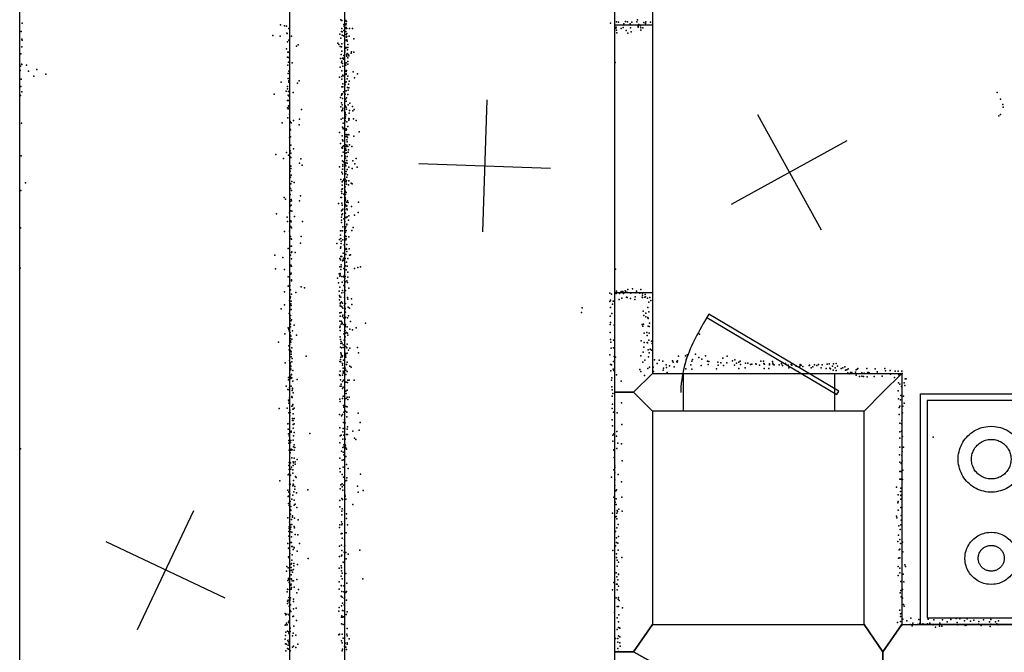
# Model space of a CAD drawing. Header units: millimetres. Extents: x 3313 to 29838, y -22117 to 770.
# Tile 16 of 28: x 9957 to 12941, y -12549 to -10630. Entities that reach past the tile are written whole.
import ezdxf

# ---------------------------------------------------------------- set-up
doc = ezdxf.new("R2010")
doc.units = ezdxf.units.MM
for name, color, linetype in [('DOORS', 7, 'Continuous'), ('OBJECTS', 8, 'Continuous'), ('P', 9, 'Continuous'), ('PANOS', 10, 'Continuous'), ('ROOMS', 1, 'Continuous'), ('WALLS', 3, 'Continuous')]:
    doc.layers.add(name, color=color, linetype=linetype)

# ---------------------------------------------------------------- blocks, each defined once
blk = doc.blocks.new('Stove_55')
for points in [[(-380, 350), (379.9, 350)], [(-380, -350), (-380, 350)], [(359.9, 330), (-360, 330)], [(-360, 330), (-360, -330)], [(359.9, -330), (359.9, 330)], [(379.9, 350), (379.9, -350)], [(-264.6, 149.1), (-264.1, 158.9), (-263.3, 165.3), (-262, 171.6), (-260.4, 177.7), (-258.4, 183.7), (-256, 189.4), (-253.3, 195.1), (-250.3, 200.5), (-246.9, 205.7), (-243.3, 210.6), (-239.3, 215.3), (-235.1, 219.8), (-230.6, 224), (-225.9, 228), (-220.9, 231.6), (-215.7, 234.9), (-210.3, 237.9), (-204.7, 240.6), (-198.9, 243), (-192.9, 244.9), (-186.8, 246.5), (-180.5, 247.8), (-174.1, 248.6), (-164.3, 249.1)], [(-164.3, 249.1), (-154.4, 248.6), (-148, 247.8), (-141.7, 246.5), (-135.6, 244.9), (-129.6, 243), (-123.8, 240.6), (-118.2, 237.9), (-112.8, 234.9), (-107.6, 231.6), (-102.6, 228), (-97.9, 224), (-93.4, 219.8), (-89.2, 215.3), (-85.2, 210.6), (-81.6, 205.7), (-78.2, 200.5), (-75.2, 195.1), (-72.5, 189.4), (-70.1, 183.7), (-68.1, 177.7), (-66.5, 171.6), (-65.3, 165.3), (-64.4, 158.9), (-63.9, 149.1)], [(86.3, 149.1), (86.7, 156.8), (87.4, 161.9), (88.4, 166.9), (89.7, 171.7), (91.3, 176.4), (93.2, 181), (95.3, 185.5), (97.7, 189.7), (100.4, 193.8), (103.3, 197.8), (106.4, 201.5), (109.8, 205), (113.3, 208.4), (117.1, 211.5), (121.1, 214.3), (125.2, 217), (129.5, 219.3), (133.9, 221.5), (138.5, 223.3), (143.3, 224.9), (148.1, 226.1), (153.1, 227.1), (158.2, 227.7), (166, 228.1)], [(166, 228.1), (173.7, 227.7), (178.8, 227.1), (183.8, 226.1), (188.6, 224.9), (193.4, 223.3), (198, 221.5), (202.4, 219.3), (206.7, 217), (210.8, 214.3), (214.8, 211.5), (218.6, 208.4), (222.1, 205), (225.5, 201.5), (228.6, 197.8), (231.5, 193.8), (234.2, 189.7), (236.6, 185.5), (238.7, 181), (240.6, 176.4), (242.2, 171.7), (243.5, 166.9), (244.5, 161.9), (245.2, 156.8), (245.6, 149.1)], [(-223.9, 149.1), (-223.6, 154.9), (-223.1, 158.7), (-222.3, 162.4), (-221.4, 166), (-220.2, 169.6), (-218.7, 173), (-217.1, 176.3), (-215.3, 179.5), (-213.3, 182.6), (-211.2, 185.5), (-208.8, 188.3), (-206.3, 190.9), (-203.6, 193.4), (-200.8, 195.7), (-197.8, 197.9), (-194.8, 199.8), (-191.5, 201.6), (-188.2, 203.2), (-184.8, 204.6), (-181.2, 205.7), (-177.6, 206.6), (-173.9, 207.4), (-170.1, 207.8), (-164.2, 208.1)], [(-164.2, 208.1), (-158.4, 207.8), (-154.6, 207.4), (-150.9, 206.6), (-147.3, 205.7), (-143.7, 204.6), (-140.3, 203.2), (-137, 201.6), (-133.7, 199.8), (-130.6, 197.9), (-127.7, 195.7), (-124.9, 193.4), (-122.2, 190.9), (-119.7, 188.3), (-117.3, 185.5), (-115.2, 182.6), (-113.2, 179.5), (-111.4, 176.3), (-109.8, 173), (-108.3, 169.6), (-107.1, 166), (-106.2, 162.4), (-105.4, 158.7), (-104.9, 154.9), (-104.6, 149.1)], [(126.2, 148.8), (126.4, 152.7), (126.8, 155.2), (127.3, 157.6), (127.9, 160), (128.7, 162.4), (129.7, 164.6), (130.8, 166.8), (132, 169), (133.3, 171), (134.7, 172.9), (136.3, 174.8), (138, 176.5), (139.7, 178.2), (141.6, 179.7), (143.6, 181.1), (145.6, 182.4), (147.8, 183.6), (150, 184.6), (152.2, 185.5), (154.6, 186.3), (157, 186.9), (159.5, 187.3), (162, 187.7), (165.8, 187.8)], [(165.8, 187.8), (169.7, 187.7), (172.2, 187.3), (174.7, 186.9), (177.1, 186.3), (179.5, 185.5), (181.7, 184.6), (183.9, 183.6), (186.1, 182.4), (188.1, 181.1), (190.1, 179.7), (192, 178.2), (193.7, 176.5), (195.4, 174.8), (197, 172.9), (198.4, 171), (199.7, 169), (200.9, 166.8), (202, 164.6), (203, 162.4), (203.8, 160), (204.4, 157.6), (204.9, 155.2), (205.3, 152.7), (205.5, 148.8)], [(-164.3, 49.1), (-174.1, 49.5), (-180.5, 50.3), (-186.8, 51.6), (-192.9, 53.2), (-198.9, 55.1), (-204.7, 57.5), (-210.3, 60.2), (-215.7, 63.2), (-220.9, 66.5), (-225.9, 70.2), (-230.6, 74.1), (-235.1, 78.3), (-239.3, 82.8), (-243.3, 87.5), (-246.9, 92.5), (-250.3, 97.7), (-253.3, 103.1), (-256, 108.7), (-258.4, 114.5), (-260.4, 120.4), (-262, 126.5), (-263.3, 132.8), (-264.1, 139.2), (-264.6, 149.1)], [(-164.2, 90.1), (-170.1, 90.3), (-173.9, 90.8), (-177.6, 91.5), (-181.2, 92.5), (-184.8, 93.6), (-188.2, 95), (-191.5, 96.6), (-194.8, 98.3), (-197.8, 100.3), (-200.8, 102.4), (-203.6, 104.8), (-206.3, 107.2), (-208.8, 109.9), (-211.2, 112.7), (-213.3, 115.6), (-215.3, 118.7), (-217.1, 121.9), (-218.7, 125.2), (-220.2, 128.6), (-221.4, 132.1), (-222.3, 135.8), (-223.1, 139.5), (-223.6, 143.3), (-223.9, 149.1)], [(-63.9, 149.1), (-64.4, 139.2), (-65.3, 132.8), (-66.5, 126.5), (-68.1, 120.4), (-70.1, 114.5), (-72.5, 108.7), (-75.2, 103.1), (-78.2, 97.7), (-81.6, 92.5), (-85.2, 87.5), (-89.2, 82.8), (-93.4, 78.3), (-97.9, 74.1), (-102.6, 70.2), (-107.6, 66.5), (-112.8, 63.2), (-118.2, 60.2), (-123.8, 57.5), (-129.6, 55.1), (-135.6, 53.2), (-141.7, 51.6), (-148, 50.3), (-154.4, 49.5), (-164.3, 49.1)], [(-104.6, 149.1), (-104.9, 143.3), (-105.4, 139.5), (-106.2, 135.8), (-107.1, 132.1), (-108.3, 128.6), (-109.8, 125.2), (-111.4, 121.9), (-113.2, 118.7), (-115.2, 115.6), (-117.3, 112.7), (-119.7, 109.9), (-122.2, 107.2), (-124.9, 104.8), (-127.7, 102.4), (-130.6, 100.3), (-133.7, 98.3), (-137, 96.6), (-140.3, 95), (-143.7, 93.6), (-147.3, 92.5), (-150.9, 91.5), (-154.6, 90.8), (-158.4, 90.3), (-164.2, 90.1)], [(166, 70.1), (158.2, 70.4), (153.1, 71), (148.1, 72), (143.3, 73.3), (138.5, 74.8), (133.9, 76.7), (129.5, 78.8), (125.2, 81.1), (121.1, 83.8), (117.1, 86.6), (113.3, 89.7), (109.8, 93.1), (106.4, 96.6), (103.3, 100.3), (100.4, 104.3), (97.7, 108.4), (95.3, 112.7), (93.2, 117.1), (91.3, 121.7), (89.7, 126.4), (88.4, 131.2), (87.4, 136.2), (86.7, 141.3), (86.3, 149.1)], [(165.8, 109.8), (162, 110), (159.5, 110.3), (157, 110.7), (154.6, 111.4), (152.2, 112.1), (150, 113), (147.8, 114.1), (145.6, 115.2), (143.6, 116.5), (141.6, 117.9), (139.7, 119.5), (138, 121.1), (136.3, 122.9), (134.7, 124.7), (133.3, 126.6), (132, 128.7), (130.8, 130.8), (129.7, 133), (128.7, 135.2), (127.9, 137.6), (127.3, 140), (126.8, 142.4), (126.4, 145), (126.2, 148.8)], [(205.5, 148.8), (205.3, 145), (204.9, 142.4), (204.4, 140), (203.8, 137.6), (203, 135.2), (202, 133), (200.9, 130.8), (199.7, 128.7), (198.4, 126.6), (197, 124.7), (195.4, 122.9), (193.7, 121.1), (192, 119.5), (190.1, 117.9), (188.1, 116.5), (186.1, 115.2), (183.9, 114.1), (181.7, 113), (179.5, 112.1), (177.1, 111.4), (174.7, 110.7), (172.2, 110.3), (169.7, 110), (165.8, 109.8)], [(245.6, 149.1), (245.2, 141.3), (244.5, 136.2), (243.5, 131.2), (242.2, 126.4), (240.6, 121.7), (238.7, 117.1), (236.6, 112.7), (234.2, 108.4), (231.5, 104.3), (228.6, 100.3), (225.5, 96.6), (222.1, 93.1), (218.6, 89.7), (214.8, 86.6), (210.8, 83.8), (206.7, 81.1), (202.4, 78.8), (198, 76.7), (193.4, 74.8), (188.6, 73.3), (183.8, 72), (178.8, 71), (173.7, 70.4), (166, 70.1)], [(65.7, -151.7), (66.2, -141.9), (67.1, -135.5), (68.3, -129.2), (69.9, -123.1), (71.9, -117.2), (74.3, -111.4), (77, -105.8), (80, -100.4), (83.3, -95.2), (87, -90.2), (90.9, -85.5), (95.1, -81), (99.6, -76.8), (104.3, -72.9), (109.3, -69.2), (114.5, -65.9), (119.9, -62.9), (125.5, -60.2), (131.3, -57.9), (137.3, -55.9), (143.4, -54.3), (149.7, -53), (156.1, -52.2), (165.9, -51.7)], [(165.9, -51.7), (175.7, -52.2), (182.1, -53), (188.4, -54.3), (194.5, -55.9), (200.5, -57.9), (206.3, -60.2), (211.9, -62.9), (217.3, -65.9), (222.5, -69.2), (227.5, -72.9), (232.2, -76.8), (236.7, -81), (240.9, -85.5), (244.8, -90.2), (248.5, -95.2), (251.8, -100.4), (254.8, -105.8), (257.5, -111.4), (259.9, -117.2), (261.9, -123.1), (263.5, -129.2), (264.7, -135.5), (265.6, -141.9), (266, -151.7)], [(-244.1, -151.7), (-243.7, -143.9), (-243, -138.9), (-242, -133.9), (-240.7, -129), (-239.1, -124.3), (-237.2, -119.7), (-235, -115.3), (-232.6, -111), (-229.9, -106.9), (-227, -103), (-223.9, -99.2), (-220.5, -95.7), (-216.9, -92.4), (-213.1, -89.3), (-209.2, -86.4), (-205, -83.8), (-200.7, -81.4), (-196.3, -79.3), (-191.7, -77.4), (-186.9, -75.9), (-182, -74.6), (-177.1, -73.7), (-172, -73.1), (-164.2, -72.7)], [(-164.2, -72.7), (-156.4, -73.1), (-151.3, -73.7), (-146.3, -74.6), (-141.4, -75.9), (-136.7, -77.4), (-132.1, -79.3), (-127.6, -81.4), (-123.3, -83.8), (-119.1, -86.4), (-115.2, -89.3), (-111.4, -92.4), (-107.8, -95.7), (-104.4, -99.2), (-101.3, -103), (-98.4, -106.9), (-95.7, -111), (-93.3, -115.3), (-91.1, -119.7), (-89.2, -124.3), (-87.6, -129), (-86.3, -133.9), (-85.3, -138.9), (-84.6, -143.9), (-84.2, -151.7)], [(-203.8, -151.7), (-203.6, -147.9), (-203.2, -145.4), (-202.7, -142.9), (-202.1, -140.5), (-201.3, -138.2), (-200.4, -135.9), (-199.3, -133.7), (-198.1, -131.6), (-196.8, -129.6), (-195.3, -127.6), (-193.8, -125.8), (-192.1, -124), (-190.3, -122.4), (-188.4, -120.9), (-186.5, -119.5), (-184.4, -118.2), (-182.3, -117), (-180.1, -115.9), (-177.8, -115), (-175.5, -114.3), (-173.1, -113.7), (-170.6, -113.2), (-168.1, -112.9), (-164.2, -112.7)], [(-164.2, -112.7), (-160.4, -112.9), (-157.8, -113.2), (-155.4, -113.7), (-153, -114.3), (-150.6, -115), (-148.3, -115.9), (-146.1, -117), (-144, -118.2), (-141.9, -119.5), (-140, -120.9), (-138.1, -122.4), (-136.3, -124), (-134.7, -125.8), (-133.1, -127.6), (-131.7, -129.6), (-130.3, -131.6), (-129.1, -133.7), (-128.1, -135.9), (-127.1, -138.2), (-126.3, -140.5), (-125.7, -142.9), (-125.2, -145.4), (-124.8, -147.9), (-124.6, -151.7)], [(105.8, -151.7), (106, -145.8), (106.5, -142), (107.3, -138.2), (108.3, -134.6), (109.4, -131), (110.8, -127.5), (112.5, -124.2), (114.3, -120.9), (116.3, -117.8), (118.5, -114.8), (120.8, -112), (123.3, -109.3), (126, -106.8), (128.9, -104.4), (131.8, -102.2), (135, -100.2), (138.2, -98.4), (141.6, -96.8), (145, -95.4), (148.6, -94.2), (152.3, -93.3), (156, -92.5), (159.9, -92), (165.8, -91.7)], [(165.8, -91.7), (171.7, -92), (175.5, -92.5), (179.3, -93.3), (182.9, -94.2), (186.5, -95.4), (190, -96.8), (193.3, -98.4), (196.6, -100.2), (199.7, -102.2), (202.7, -104.4), (205.5, -106.8), (208.2, -109.3), (210.7, -112), (213.1, -114.8), (215.3, -117.8), (217.3, -120.9), (219.1, -124.2), (220.7, -127.5), (222.1, -131), (223.3, -134.6), (224.3, -138.2), (225, -142), (225.5, -145.8), (225.8, -151.7)], [(-164.2, -230.7), (-172, -230.4), (-177.1, -229.8), (-182, -228.8), (-186.9, -227.6), (-191.7, -226), (-196.3, -224.2), (-200.7, -222.1), (-205, -219.7), (-209.2, -217.1), (-213.1, -214.2), (-216.9, -211.1), (-220.5, -207.8), (-223.9, -204.3), (-227, -200.5), (-229.9, -196.6), (-232.6, -192.5), (-235, -188.2), (-237.2, -183.8), (-239.1, -179.2), (-240.7, -174.4), (-242, -169.6), (-243, -164.6), (-243.7, -159.5), (-244.1, -151.7)], [(-164.2, -190.7), (-168.1, -190.6), (-170.6, -190.3), (-173.1, -189.8), (-175.5, -189.2), (-177.8, -188.4), (-180.1, -187.5), (-182.3, -186.5), (-184.4, -185.3), (-186.5, -184), (-188.4, -182.6), (-190.3, -181.1), (-192.1, -179.4), (-193.8, -177.7), (-195.3, -175.8), (-196.8, -173.9), (-198.1, -171.9), (-199.3, -169.8), (-200.4, -167.6), (-201.3, -165.3), (-202.1, -163), (-202.7, -160.6), (-203.2, -158.1), (-203.6, -155.6), (-203.8, -151.7)], [(-84.2, -151.7), (-84.6, -159.5), (-85.3, -164.6), (-86.3, -169.6), (-87.6, -174.4), (-89.2, -179.2), (-91.1, -183.8), (-93.3, -188.2), (-95.7, -192.5), (-98.4, -196.6), (-101.3, -200.5), (-104.4, -204.3), (-107.8, -207.8), (-111.4, -211.1), (-115.2, -214.2), (-119.1, -217.1), (-123.3, -219.7), (-127.6, -222.1), (-132.1, -224.2), (-136.7, -226), (-141.4, -227.6), (-146.3, -228.8), (-151.3, -229.8), (-156.4, -230.4), (-164.2, -230.7)], [(-124.6, -151.7), (-124.8, -155.6), (-125.2, -158.1), (-125.7, -160.6), (-126.3, -163), (-127.1, -165.3), (-128.1, -167.6), (-129.1, -169.8), (-130.3, -171.9), (-131.7, -173.9), (-133.1, -175.8), (-134.7, -177.7), (-136.3, -179.4), (-138.1, -181.1), (-140, -182.6), (-141.9, -184), (-144, -185.3), (-146.1, -186.5), (-148.3, -187.5), (-150.6, -188.4), (-153, -189.2), (-155.4, -189.8), (-157.8, -190.3), (-160.4, -190.6), (-164.2, -190.7)], [(165.9, -251.7), (156.1, -251.3), (149.7, -250.4), (143.4, -249.2), (137.3, -247.6), (131.3, -245.6), (125.5, -243.3), (119.9, -240.6), (114.5, -237.6), (109.3, -234.2), (104.3, -230.6), (99.6, -226.7), (95.1, -222.5), (90.9, -218), (87, -213.3), (83.3, -208.3), (80, -203.1), (77, -197.7), (74.3, -192.1), (71.9, -186.3), (69.9, -180.3), (68.3, -174.2), (67.1, -168), (66.2, -161.6), (65.7, -151.7)], [(165.8, -211.7), (159.9, -211.5), (156, -211), (152.3, -210.2), (148.6, -209.2), (145, -208.1), (141.6, -206.7), (138.2, -205), (135, -203.2), (131.8, -201.2), (128.9, -199), (126, -196.7), (123.3, -194.2), (120.8, -191.5), (118.5, -188.6), (116.3, -185.7), (114.3, -182.5), (112.5, -179.3), (110.8, -175.9), (109.4, -172.5), (108.3, -168.9), (107.3, -165.2), (106.5, -161.5), (106, -157.6), (105.8, -151.7)], [(225.8, -151.7), (225.5, -157.6), (225, -161.5), (224.3, -165.2), (223.3, -168.9), (222.1, -172.5), (220.7, -175.9), (219.1, -179.3), (217.3, -182.5), (215.3, -185.7), (213.1, -188.6), (210.7, -191.5), (208.2, -194.2), (205.5, -196.7), (202.7, -199), (199.7, -201.2), (196.6, -203.2), (193.3, -205), (190, -206.7), (186.5, -208.1), (182.9, -209.2), (179.3, -210.2), (175.5, -211), (171.7, -211.5), (165.8, -211.7)], [(266, -151.7), (265.6, -161.6), (264.7, -168), (263.5, -174.2), (261.9, -180.3), (259.9, -186.3), (257.5, -192.1), (254.8, -197.7), (251.8, -203.1), (248.5, -208.3), (244.8, -213.3), (240.9, -218), (236.7, -222.5), (232.2, -226.7), (227.5, -230.6), (222.5, -234.2), (217.3, -237.6), (211.9, -240.6), (206.3, -243.3), (200.5, -245.6), (194.5, -247.6), (188.4, -249.2), (182.1, -250.4), (175.7, -251.3), (165.9, -251.7)], [(379.9, -350), (-380, -350)], [(-360, -330), (359.9, -330)]]:
    blk.add_lwpolyline(points)
blk = doc.blocks.new('1-Standard_3D')
for points in [[(-403.982, 5.64828), (253.382, 394.931), (263.573, 377.722), (-393.791, -11.5606), (-403.982, 5.64828)], [(263.573, 377.722), (275.367, 357.142), (283.15, 343.495), (290.844, 329.879), (298.429, 316.269), (305.882, 302.642), (313.184, 288.973), (320.313, 275.239), (327.249, 261.416), (333.971, 247.479), (340.456, 233.405), (346.686, 219.17), (352.638, 204.75), (358.291, 190.121), (363.626, 175.258), (368.62, 160.139), (373.253, 144.738), (377.503, 129.032), (381.351, 112.998), (384.774, 96.6102), (387.752, 79.8457), (390.265, 62.6802), (392.29, 45.0899), (393.807, 27.0508), (395.085, -0.90191)]]:
    blk.add_lwpolyline(points)

msp = doc.modelspace()

# ---------------------------------------------------------------- linework, layer by layer
at = {"layer": 'DOORS'}
for points in [[(11760.2, -11458.7), (11760.2, -10645.9), (11874.5, -10645.9), (11874.5, -11458.7), (11760.2, -11458.7)], [(12426.1, -11817.4), (11968.9, -11817.4), (11968.9, -11703), (12426.1, -11703), (12426.1, -11817.4)]]:
    msp.add_lwpolyline(points, dxfattribs=at)
at = {"layer": 'P'}
for p in [(9964, -10641), (10747, -10646), (10760, -10649), (10766, -10650), (10930, -10630), (10933, -10632), (10939, -10645), (10940, -10650), (10945, -10632), (10945, -10646), (10946, -10643), (10947, -10635), (11748, -10641), (11765, -10653), (11766, -10637), (11772, -10638), (11788, -10643), (11793, -10635), (11799, -10637), (11807, -10643), (11812, -10638), (11827, -10636), (11829, -10630), (11831, -10650), (11831, -10653), (11833, -10645), (11838, -10649), (11849, -10639), (11854, -10642), (11855, -10637), (11869, -10638), (9961, -10666), (10724, -10678), (10746, -10680), (10767, -10671), (10768, -10672), (10773, -10657), (10781, -10680), (10927, -10674), (10932, -10666), (10933, -10657), (10934, -10667), (10934, -10677), (10938, -10679), (10939, -10663), (10945, -10666), (10946, -10654), (10946, -10657), (10946, -10675), (10947, -10681), (10947, -10683), (10948, -10657), (10948, -10672), (10948, -10681), (10955, -10680), (10957, -10657), (10966, -10657), (11764, -10656), (11766, -10662), (11767, -10670), (11780, -10657), (11786, -10654), (11795, -10663), (11800, -10671), (11808, -10655), (11810, -10667), (11840, -10655), (11840, -10662), (11846, -10655), (9963, -10689), (9963, -10712), (9964, -10692), (10769, -10697), (10773, -10692), (10796, -10710), (10801, -10706), (10921, -10701), (10924, -10705), (10928, -10711), (10930, -10686), (10932, -10712), (10933, -10703), (10941, -10700), (10946, -10692), (10948, -10691), (10949, -10695), (10951, -10705), (10970, -10688), (9960, -10734), (10766, -10718), (10770, -10729), (10772, -10729), (10931, -10736), (10933, -10726), (10939, -10739), (10942, -10722), (10942, -10728), (10945, -10714), (10945, -10716), (10946, -10714), (10947, -10737), (10948, -10740), (10948, -10741), (10949, -10733), (10950, -10721), (10951, -10714), (10953, -10736), (10954, -10740), (10962, -10732), (10963, -10728), (10970, -10729), (9959, -10771), (9962, -10765), (9963, -10766), (9978, -10768), (10769, -10744), (10770, -10768), (10772, -10745), (10772, -10759), (10783, -10761), (10929, -10748), (10932, -10760), (10933, -10756), (10935, -10747), (10935, -10763), (10936, -10771), (10938, -10750), (10940, -10746), (10942, -10764), (10945, -10768), (10946, -10761), (10951, -10746), (10951, -10757), (10951, -10765), (11762, -10760), (9958, -10784), (9984, -10786), (10000, -10801), (10009, -10781), (10036, -10795), (10771, -10793), (10773, -10786), (10928, -10774), (10933, -10785), (10933, -10802), (10936, -10798), (10940, -10801), (10943, -10784), (10946, -10787), (10946, -10794), (10946, -10796), (10947, -10784), (10951, -10801), (10968, -10788), (10981, -10794), (9961, -10810), (10749, -10820), (10771, -10808), (10773, -10816), (10773, -10820), (10799, -10823), (10804, -10816), (10926, -10804), (10933, -10810), (10936, -10825), (10942, -10812), (10943, -10828), (10944, -10821), (10945, -10820), (10946, -10819), (10949, -10809), (10953, -10826), (10955, -10817), (10972, -10806), (9959, -10860), (9960, -10833), (9963, -10849), (10728, -10856), (10765, -10847), (10769, -10833), (10769, -10840), (10771, -10859), (10772, -10848), (10786, -10851), (10932, -10859), (10933, -10834), (10933, -10855), (10935, -10855), (10936, -10834), (10938, -10849), (10943, -10856), (10946, -10846), (10950, -10836), (10951, -10857), (10952, -10844), (10954, -10837), (12920, -10851), (10769, -10875), (10772, -10875), (10772, -10891), (10774, -10863), (10929, -10866), (10932, -10882), (10934, -10888), (10935, -10869), (10943, -10891), (10944, -10871), (10946, -10877), (10947, -10867), (10952, -10888), (10958, -10883), (12930, -10871), (12937, -10887), (10769, -10897), (10771, -10900), (10774, -10895), (10775, -10917), (10811, -10902), (10930, -10894), (10933, -10907), (10935, -10903), (10935, -10904), (10936, -10898), (10941, -10907), (10943, -10912), (10943, -10914), (10945, -10919), (10946, -10895), (10947, -10901), (10955, -10914), (10957, -10905), (10966, -10893), (10967, -10907), (10971, -10902), (12925, -10922), (12930, -10918), (12938, -10895), (9962, -10944), (10752, -10943), (10770, -10928), (10776, -10939), (10777, -10939), (10780, -10943), (10787, -10936), (10804, -10949), (10805, -10932), (10931, -10932), (10936, -10929), (10937, -10944), (10943, -10930), (10943, -10937), (10944, -10925), (10948, -10940), (10954, -10930), (10954, -10935), (10956, -10931), (10969, -10931), (10977, -10936), (10776, -10961), (10778, -10964), (10926, -10972), (10934, -10982), (10935, -10956), (10936, -10957), (10937, -10960), (10937, -10961), (10946, -10961), (10946, -10965), (10946, -10978), (10947, -10963), (10949, -10979), (10951, -10954), (10952, -10978), (10954, -10979), (10986, -10970), (10775, -10987), (10776, -10984), (10778, -10985), (10779, -11011), (10929, -11006), (10935, -10994), (10936, -10998), (10941, -10999), (10944, -10984), (10945, -11010), (10948, -10984), (10948, -10994), (10948, -11011), (10949, -11001), (10950, -10987), (10957, -11010), (10970, -10983), (10733, -11039), (10766, -11033), (10772, -11041), (10777, -11028), (10779, -11035), (10787, -11022), (10933, -11019), (10935, -11016), (10935, -11020), (10937, -11032), (10938, -11013), (10944, -11021), (10944, -11026), (10944, -11035), (10946, -11015), (10946, -11026), (10947, -11034), (10951, -11015), (10952, -11032), (10953, -11025), (10964, -11015), (9961, -11043), (10756, -11051), (10778, -11047), (10779, -11048), (10805, -11065), (10809, -11052), (10813, -11071), (10933, -11043), (10935, -11058), (10936, -11069), (10938, -11061), (10942, -11068), (10943, -11044), (10944, -11050), (10944, -11071), (10945, -11064), (10948, -11057), (10949, -11045), (10949, -11065), (10967, -11058), (10973, -11067), (10977, -11051), (10776, -11072), (10777, -11090), (10779, -11074), (10779, -11081), (10926, -11076), (10933, -11093), (10935, -11083), (10935, -11098), (10936, -11074), (10941, -11083), (10945, -11073), (10945, -11098), (10945, -11098), (10946, -11091), (10949, -11084), (10950, -11101), (10954, -11077), (10965, -11081), (10980, -11077), (9974, -11125), (10777, -11128), (10778, -11108), (10779, -11128), (10780, -11102), (10782, -11121), (10789, -11124), (10930, -11115), (10934, -11122), (10937, -11118), (10939, -11114), (10942, -11120), (10942, -11128), (10943, -11114), (10946, -11121), (10946, -11122), (10947, -11118), (10947, -11129), (10948, -11108), (10953, -11131), (10954, -11119), (10962, -11126), (10965, -11128), (9960, -11148), (10777, -11160), (10778, -11142), (10781, -11148), (10932, -11151), (10933, -11144), (10933, -11157), (10934, -11132), (10935, -11143), (10939, -11159), (10942, -11146), (10943, -11137), (10943, -11150), (10944, -11152), (10944, -11160), (10946, -11154), (10758, -11169), (10763, -11175), (10777, -11182), (10780, -11176), (10781, -11180), (10805, -11180), (10808, -11164), (10923, -11188), (10930, -11169), (10932, -11169), (10933, -11187), (10943, -11169), (10943, -11179), (10943, -11180), (10944, -11175), (10947, -11184), (10950, -11180), (10952, -11185), (10984, -11184), (10735, -11219), (10775, -11216), (10778, -11195), (10779, -11210), (10780, -11193), (10782, -11211), (10932, -11210), (10934, -11193), (10934, -11207), (10935, -11206), (10935, -11207), (10935, -11219), (10936, -11205), (10942, -11206), (10943, -11193), (10944, -11191), (10944, -11217), (10946, -11196), (10948, -11195), (10948, -11204), (10949, -11207), (10963, -11197), (10983, -11215), (10768, -11229), (10769, -11242), (10779, -11240), (10780, -11243), (10790, -11227), (10814, -11242), (10932, -11229), (10932, -11238), (10932, -11245), (10933, -11222), (10939, -11234), (10942, -11242), (10943, -11229), (10944, -11230), (10947, -11230), (10948, -11250), (10949, -11228), (10953, -11238), (10954, -11225), (10972, -11223), (9959, -11261), (10760, -11273), (10775, -11272), (10779, -11257), (10781, -11261), (10929, -11271), (10930, -11271), (10935, -11271), (10936, -11258), (10942, -11265), (10942, -11276), (10943, -11263), (10944, -11275), (10945, -11258), (10946, -11270), (10948, -11252), (10964, -11270), (10968, -11260), (10778, -11288), (10780, -11295), (10781, -11296), (10808, -11308), (10810, -11288), (10918, -11309), (10926, -11297), (10929, -11284), (10930, -11294), (10931, -11302), (10931, -11309), (10936, -11298), (10941, -11289), (10944, -11287), (10945, -11298), (10946, -11288), (10946, -11295), (10954, -11289), (10771, -11324), (10775, -11324), (10777, -11317), (10781, -11317), (10781, -11336), (10782, -11334), (10792, -11336), (10929, -11323), (10930, -11319), (10937, -11338), (10940, -11313), (10943, -11327), (10946, -11324), (10947, -11326), (10948, -11312), (10948, -11333), (10956, -11325), (10730, -11344), (10754, -11351), (10778, -11344), (10781, -11356), (10927, -11354), (10929, -11359), (10930, -11348), (10933, -11348), (10935, -11362), (10937, -11357), (10937, -11361), (10940, -11352), (10942, -11343), (10943, -11354), (10945, -11342), (10947, -11366), (10951, -11354), (10957, -11344), (10960, -11343), (9958, -11384), (10732, -11386), (10760, -11388), (10776, -11380), (10779, -11375), (10780, -11399), (10781, -11378), (10927, -11380), (10930, -11388), (10931, -11374), (10931, -11380), (10939, -11385), (10944, -11377), (10946, -11389), (10949, -11378), (10951, -11396), (10972, -11385), (10982, -11382), (10990, -11380), (11763, -11387), (10771, -11410), (10779, -11402), (10781, -11419), (10781, -11422), (10920, -11414), (10923, -11428), (10925, -11401), (10927, -11408), (10928, -11400), (10928, -11405), (10933, -11409), (10934, -11426), (10938, -11410), (10939, -11408), (10941, -11421), (10942, -11414), (10943, -11409), (10944, -11425), (10948, -11422), (10950, -11427), (10951, -11411), (10760, -11456), (10771, -11438), (10775, -11435), (10776, -11436), (10778, -11450), (10794, -11458), (10810, -11440), (10820, -11443), (10925, -11454), (10927, -11441), (10933, -11459), (10935, -11452), (10939, -11436), (10940, -11458), (10942, -11441), (10944, -11452), (10954, -11445), (11766, -11454), (11780, -11455), (11785, -11455), (11792, -11453), (11794, -11455), (11799, -11458), (11800, -11449), (11814, -11447), (11824, -11459), (11826, -11454), (11840, -11449), (10775, -11482), (10777, -11475), (10778, -11471), (10780, -11484), (10781, -11463), (10926, -11467), (10926, -11480), (10927, -11471), (10929, -11489), (10930, -11472), (10932, -11486), (10941, -11473), (10950, -11473), (10951, -11478), (10963, -11477), (11746, -11460), (11746, -11485), (11748, -11481), (11751, -11463), (11756, -11484), (11757, -11484), (11765, -11461), (11766, -11460), (11774, -11479), (11775, -11461), (11782, -11475), (11787, -11461), (11796, -11472), (11798, -11473), (11808, -11476), (11809, -11460), (11821, -11479), (11822, -11471), (11836, -11460), (11844, -11472), (11845, -11460), (11845, -11466), (11845, -11473), (11852, -11472), (11853, -11464), (11854, -11471), (11860, -11475), (11864, -11487), (11867, -11473), (11870, -11482), (10749, -11507), (10760, -11495), (10776, -11502), (10777, -11493), (10778, -11509), (10779, -11492), (10780, -11497), (10780, -11509), (10927, -11519), (10928, -11492), (10928, -11498), (10930, -11499), (10931, -11518), (10933, -11501), (10935, -11490), (10936, -11505), (10941, -11497), (10942, -11502), (10943, -11507), (10944, -11491), (10944, -11517), (10952, -11502), (10957, -11505), (10964, -11494), (11660, -11518), (11662, -11504), (11748, -11503), (11754, -11493), (11847, -11514), (11861, -11503), (11864, -11516), (10774, -11521), (10777, -11536), (10778, -11527), (10779, -11544), (10781, -11541), (10927, -11545), (10928, -11529), (10931, -11545), (10933, -11548), (10935, -11530), (10936, -11526), (10939, -11535), (10942, -11531), (10943, -11535), (10944, -11533), (10950, -11535), (10953, -11528), (10960, -11546), (11747, -11529), (11748, -11549), (11752, -11521), (11849, -11527), (11855, -11520), (11855, -11531), (11861, -11533), (11862, -11537), (10771, -11565), (10773, -11569), (10774, -11574), (10778, -11554), (10778, -11562), (10784, -11574), (10789, -11557), (10927, -11564), (10928, -11560), (10928, -11573), (10931, -11554), (10934, -11551), (10937, -11555), (10941, -11576), (10942, -11564), (10943, -11573), (10944, -11555), (10944, -11560), (10949, -11562), (10958, -11569), (10966, -11571), (10977, -11565), (11005, -11551), (11747, -11555), (11759, -11557), (11844, -11555), (11846, -11560), (11848, -11554), (11862, -11560), (11865, -11561), (11866, -11551), (10741, -11608), (10761, -11583), (10776, -11603), (10777, -11579), (10777, -11597), (10778, -11587), (10778, -11603), (10779, -11590), (10779, -11608), (10782, -11599), (10796, -11587), (10928, -11592), (10929, -11600), (10931, -11606), (10939, -11583), (10940, -11602), (10942, -11602), (10943, -11592), (10944, -11581), (10947, -11579), (10950, -11581), (10951, -11587), (11747, -11579), (11748, -11600), (11749, -11608), (11757, -11602), (11841, -11604), (11850, -11581), (11858, -11579), (11859, -11588), (11864, -11602), (11865, -11581), (11872, -11605), (12017, -11584), (10773, -11619), (10774, -11632), (10776, -11614), (10776, -11633), (10778, -11634), (10780, -11638), (10782, -11626), (10929, -11624), (10930, -11612), (10932, -11626), (10934, -11611), (10937, -11616), (10937, -11625), (10945, -11621), (10948, -11626), (10949, -11614), (10953, -11633), (10958, -11627), (10981, -11625), (11750, -11627), (11757, -11626), (11849, -11623), (11850, -11609), (11859, -11609), (11860, -11610), (11862, -11632), (11868, -11630), (11872, -11633), (11874, -11612), (10775, -11664), (10780, -11645), (10780, -11653), (10782, -11668), (10783, -11658), (10825, -11651), (10927, -11667), (10929, -11661), (10930, -11641), (10930, -11654), (10930, -11668), (10931, -11644), (10932, -11648), (10934, -11653), (10935, -11650), (10938, -11663), (10943, -11642), (10944, -11649), (10945, -11644), (10945, -11654), (10949, -11642), (10984, -11641), (11746, -11647), (11757, -11667), (11759, -11652), (11763, -11654), (11840, -11650), (11847, -11639), (11852, -11663), (11863, -11653), (11865, -11641), (11881, -11662), (11895, -11663), (11906, -11666), (11935, -11665), (11949, -11667), (11951, -11665), (11954, -11651), (11975, -11650), (11977, -11662), (11980, -11647), (11994, -11666), (11996, -11661), (12005, -11645), (12015, -11655), (12024, -11660), (12036, -11650), (12042, -11666), (12046, -11667), (12088, -11657), (12101, -11651), (12117, -11665), (12124, -11662), (12141, -11666), (12203, -11666), (12211, -11666), (12239, -11667), (10762, -11671), (10777, -11670), (10777, -11672), (10778, -11678), (10778, -11688), (10779, -11682), (10779, -11692), (10785, -11694), (10928, -11696), (10935, -11673), (10935, -11678), (10937, -11687), (10937, -11696), (10943, -11687), (10945, -11693), (10947, -11676), (10949, -11669), (10949, -11697), (10958, -11681), (10962, -11684), (11748, -11676), (11749, -11695), (11751, -11677), (11756, -11690), (11758, -11694), (11836, -11691), (11840, -11697), (11846, -11669), (11861, -11688), (11866, -11684), (11877, -11684), (11878, -11697), (11889, -11673), (11907, -11693), (11908, -11687), (11916, -11677), (11917, -11685), (11926, -11680), (11937, -11669), (11941, -11683), (11950, -11669), (11973, -11677), (11976, -11689), (11991, -11677), (11994, -11690), (12022, -11679), (12044, -11676), (12069, -11689), (12073, -11669), (12074, -11678), (12082, -11671), (12090, -11679), (12100, -11671), (12123, -11678), (12129, -11672), (12137, -11669), (12137, -11688), (12142, -11676), (12156, -11686), (12157, -11672), (12164, -11672), (12172, -11676), (12176, -11675), (12188, -11674), (12189, -11675), (12199, -11678), (12212, -11673), (12213, -11688), (12214, -11675), (12227, -11688), (12229, -11674), (12229, -11677), (12240, -11672), (12241, -11676), (12244, -11677), (12259, -11677), (12266, -11674), (12267, -11669), (12269, -11679), (12278, -11673), (12286, -11678), (12288, -11686), (12295, -11676), (12297, -11678), (12309, -11679), (12310, -11681), (12321, -11681), (12322, -11676), (12325, -11678), (12331, -11682), (12350, -11679), (12351, -11678), (12356, -11686), (12361, -11683), (12366, -11677), (12373, -11679), (12378, -11676), (12386, -11686), (12389, -11677), (12401, -11688), (12404, -11675), (12410, -11674), (12412, -11687), (12414, -11689), (12420, -11681), (12422, -11693), (12423, -11674), (12428, -11686), (12432, -11673), (12432, -11694), (12436, -11681), (12447, -11688), (12452, -11686), (12458, -11683), (12460, -11693), (12464, -11692), (12468, -11689), (12492, -11692), (12495, -11690), (12497, -11688), (12524, -11688), (12550, -11689), (12556, -11698), (12579, -11688), (12581, -11695), (12595, -11694), (12610, -11696), (12619, -11696), (12631, -11696), (10772, -11716), (10772, -11723), (10777, -11711), (10777, -11712), (10778, -11714), (10779, -11719), (10781, -11706), (10781, -11707), (10782, -11717), (10785, -11727), (10798, -11722), (10926, -11707), (10928, -11709), (10929, -11723), (10935, -11708), (10935, -11728), (10937, -11702), (10938, -11699), (10938, -11724), (10945, -11706), (10951, -11724), (10956, -11724), (10971, -11724), (11751, -11724), (11752, -11717), (11766, -11707), (11780, -11727), (11851, -11709), (11919, -11700), (12467, -11701), (12471, -11704), (12475, -11700), (12479, -11700), (12490, -11699), (12492, -11708), (12502, -11712), (12509, -11701), (12509, -11711), (12514, -11712), (12516, -11702), (12525, -11703), (12525, -11713), (12528, -11700), (12530, -11700), (12532, -11701), (12547, -11712), (12557, -11703), (12571, -11711), (12596, -11705), (12608, -11716), (12621, -11707), (12632, -11703), (12641, -11720), (12644, -11720), (10765, -11742), (10770, -11752), (10774, -11753), (10775, -11746), (10780, -11742), (10783, -11755), (10784, -11748), (10784, -11750), (10928, -11742), (10931, -11736), (10931, -11742), (10935, -11749), (10937, -11745), (10944, -11730), (10945, -11757), (10946, -11730), (10949, -11754), (10950, -11731), (11752, -11744), (11753, -11753), (12619, -11756), (12620, -11732), (12625, -11736), (12630, -11743), (12638, -11732), (12640, -11740), (10772, -11784), (10774, -11787), (10775, -11777), (10782, -11773), (10782, -11775), (10783, -11776), (10786, -11762), (10927, -11781), (10935, -11779), (10937, -11772), (10942, -11783), (10946, -11764), (10946, -11779), (10949, -11775), (10951, -11782), (10956, -11775), (11753, -11772), (11755, -11764), (12620, -11780), (12627, -11783), (12628, -11770), (12636, -11772), (10743, -11810), (10768, -11809), (10773, -11793), (10776, -11815), (10782, -11803), (10784, -11801), (10785, -11797), (10785, -11812), (10786, -11812), (10789, -11809), (10928, -11788), (10938, -11800), (10939, -11806), (10943, -11803), (10946, -11804), (10949, -11805), (11753, -11810), (11754, -11796), (11781, -11792), (12622, -11807), (12624, -11803), (12634, -11803), (12638, -11793), (10773, -11823), (10776, -11832), (10777, -11822), (10784, -11840), (10784, -11846), (10786, -11826), (10786, -11846), (10789, -11840), (10926, -11828), (10932, -11832), (10935, -11828), (10939, -11821), (10941, -11843), (10944, -11818), (10948, -11821), (10948, -11835), (10983, -11824), (11753, -11844), (11757, -11821), (11768, -11823), (12622, -11828), (12631, -11846), (12633, -11823), (10770, -11856), (10771, -11872), (10775, -11854), (10786, -11858), (10786, -11869), (10789, -11856), (10927, -11868), (10937, -11870), (10938, -11852), (10942, -11869), (10943, -11853), (10949, -11872), (10950, -11865), (10986, -11875), (10989, -11852), (11754, -11862), (11782, -11858), (12624, -11854), (12630, -11856), (10772, -11886), (10773, -11907), (10774, -11892), (10779, -11907), (10780, -11878), (10780, -11881), (10786, -11906), (10787, -11892), (10789, -11882), (10836, -11885), (10928, -11893), (10931, -11890), (10936, -11880), (10936, -11903), (10939, -11890), (10943, -11903), (10947, -11888), (10950, -11888), (10967, -11878), (10972, -11900), (10976, -11904), (11755, -11890), (11758, -11886), (11766, -11894), (11767, -11879), (12624, -11880), (12624, -11900), (12630, -11878), (12633, -11895), (12726, -11897), (9959, -11932), (10773, -11915), (10774, -11936), (10778, -11913), (10779, -11936), (10780, -11933), (10783, -11935), (10787, -11926), (10789, -11920), (10789, -11936), (10791, -11928), (10927, -11914), (10936, -11928), (10939, -11920), (10940, -11926), (10943, -11920), (10944, -11923), (10945, -11929), (10947, -11933), (11755, -11909), (11758, -11935), (11759, -11937), (11767, -11931), (11770, -11915), (11781, -11917), (12625, -11927), (12632, -11929), (12636, -11927), (10777, -11944), (10782, -11959), (10789, -11960), (10798, -11964), (10927, -11960), (10932, -11939), (10934, -11966), (10937, -11942), (10938, -11965), (10939, -11950), (10945, -11955), (11759, -11958), (12623, -11950), (12631, -11951), (12632, -11940), (10773, -11982), (10774, -11973), (10774, -11995), (10778, -11974), (10779, -11994), (10781, -11988), (10785, -11996), (10786, -11971), (10786, -11983), (10787, -11974), (10792, -11971), (10792, -11978), (10927, -11992), (10937, -11988), (10947, -11979), (10952, -11992), (11758, -11996), (11761, -11984), (11761, -11989), (11783, -11968), (12624, -11972), (12629, -11976), (12631, -11973), (12632, -11968), (10771, -12011), (10774, -12008), (10778, -12012), (10785, -12006), (10793, -12016), (10795, -12019), (10928, -12002), (10934, -12010), (10938, -12018), (10948, -12020), (10990, -12009), (11751, -12018), (11761, -12005), (11761, -12026), (11771, -12010), (12624, -12001), (12625, -12024), (12628, -12001), (12628, -12024), (12633, -12025), (12634, -11997), (10745, -12029), (10775, -12039), (10777, -12039), (10777, -12040), (10785, -12044), (10786, -12039), (10787, -12028), (10787, -12041), (10791, -12046), (10791, -12054), (10830, -12056), (10928, -12053), (10930, -12041), (10934, -12038), (10934, -12047), (10938, -12042), (10942, -12029), (10942, -12031), (10943, -12029), (10947, -12028), (10981, -12045), (11761, -12043), (11766, -12056), (11781, -12032), (12614, -12048), (12628, -12051), (10770, -12057), (10771, -12077), (10773, -12062), (10774, -12064), (10774, -12075), (10776, -12069), (10782, -12085), (10785, -12073), (10788, -12062), (10796, -12065), (10933, -12083), (10935, -12086), (10936, -12057), (10942, -12072), (10943, -12076), (10945, -12085), (10983, -12063), (10998, -12058), (11758, -12079), (11764, -12059), (11765, -12084), (11782, -12079), (12619, -12071), (12627, -12061), (12628, -12073), (12628, -12074), (12628, -12085), (10772, -12098), (10774, -12104), (10776, -12100), (10777, -12092), (10778, -12116), (10779, -12107), (10789, -12088), (10789, -12103), (10792, -12100), (10797, -12110), (10927, -12089), (10927, -12108), (10934, -12114), (10967, -12101), (11762, -12094), (11765, -12101), (11773, -12115), (12618, -12096), (12619, -12092), (12628, -12110), (10770, -12141), (10776, -12119), (10776, -12136), (10778, -12130), (10779, -12119), (10784, -12135), (10784, -12139), (10790, -12142), (10933, -12121), (10933, -12132), (10941, -12118), (10947, -12129), (10947, -12143), (11754, -12127), (11762, -12139), (11765, -12137), (11767, -12127), (11767, -12144), (11768, -12119), (11769, -12122), (11783, -12121), (12614, -12136), (12615, -12141), (12619, -12118), (12629, -12134), (10774, -12169), (10774, -12174), (10775, -12154), (10778, -12163), (10779, -12170), (10781, -12146), (10782, -12162), (10789, -12168), (10790, -12172), (10801, -12147), (10926, -12171), (10927, -12163), (10932, -12153), (10933, -12163), (10934, -12159), (10950, -12163), (11767, -12172), (11771, -12161), (12621, -12166), (12628, -12163), (12629, -12148), (10773, -12183), (10773, -12197), (10775, -12205), (10778, -12176), (10778, -12184), (10781, -12199), (10782, -12185), (10792, -12192), (10800, -12193), (10931, -12190), (10932, -12189), (10934, -12189), (10934, -12203), (10946, -12187), (11763, -12183), (11766, -12202), (11772, -12198), (12620, -12194), (12626, -12177), (10770, -12219), (10772, -12233), (10774, -12234), (10779, -12216), (10780, -12216), (10781, -12216), (10782, -12228), (10784, -12228), (10789, -12231), (10789, -12232), (10805, -12219), (10926, -12227), (10932, -12224), (10941, -12207), (10941, -12228), (10942, -12225), (11763, -12226), (11766, -12216), (11770, -12218), (12618, -12213), (12625, -12207), (12627, -12219), (12633, -12215), (10772, -12260), (10773, -12261), (10775, -12265), (10775, -12265), (10776, -12249), (10783, -12254), (10786, -12237), (10798, -12242), (10831, -12265), (10926, -12259), (10932, -12257), (10933, -12240), (10933, -12255), (10940, -12245), (10945, -12246), (10952, -12252), (10988, -12239), (11755, -12240), (11766, -12250), (11766, -12262), (11771, -12239), (11782, -12262), (12620, -12264), (12622, -12238), (12625, -12236), (12625, -12263), (12634, -12244), (10767, -12289), (10771, -12293), (10776, -12287), (10780, -12282), (10780, -12292), (10781, -12280), (10782, -12270), (10788, -12280), (10788, -12287), (10799, -12283), (10925, -12294), (10931, -12287), (10932, -12293), (10937, -12276), (10941, -12278), (10946, -12266), (11768, -12270), (11768, -12288), (11772, -12276), (12619, -12289), (12625, -12294), (12640, -12284), (12642, -12289), (10766, -12303), (10775, -12300), (10780, -12301), (10780, -12314), (10782, -12300), (10784, -12306), (10787, -12298), (10931, -12318), (10932, -12302), (10934, -12309), (10945, -12310), (11765, -12308), (11767, -12320), (11772, -12312), (11772, -12313), (12619, -12316), (12625, -12308), (12635, -12312), (10770, -12331), (10772, -12325), (10773, -12328), (10774, -12337), (10779, -12346), (10780, -12326), (10780, -12343), (10781, -12327), (10781, -12353), (10783, -12332), (10787, -12332), (10789, -12352), (10797, -12328), (10925, -12335), (10931, -12347), (10932, -12348), (10934, -12326), (10939, -12348), (10948, -12339), (10997, -12326), (11758, -12337), (11766, -12343), (11768, -12343), (11770, -12329), (11772, -12349), (12628, -12334), (12637, -12335), (10768, -12366), (10769, -12358), (10770, -12359), (10773, -12383), (10778, -12384), (10779, -12358), (10780, -12358), (10797, -12369), (10802, -12359), (10925, -12358), (10931, -12379), (10933, -12365), (10934, -12382), (10939, -12366), (10945, -12368), (10947, -12365), (11754, -12360), (11765, -12384), (11768, -12360), (11772, -12383), (12626, -12369), (12628, -12362), (12629, -12381), (12633, -12359), (10769, -12394), (10769, -12401), (10771, -12391), (10774, -12397), (10774, -12409), (10776, -12389), (10776, -12392), (10776, -12406), (10778, -12405), (10787, -12388), (10787, -12395), (10925, -12413), (10932, -12408), (10935, -12400), (10940, -12385), (10940, -12405), (10947, -12391), (11768, -12410), (11771, -12388), (11772, -12410), (11774, -12392), (11784, -12414), (12633, -12385), (12636, -12404), (12638, -12409), (10762, -12432), (10764, -12436), (10767, -12434), (10773, -12436), (10774, -12434), (10777, -12422), (10779, -12425), (10785, -12441), (10787, -12417), (10787, -12440), (10795, -12415), (10924, -12424), (10932, -12443), (10933, -12439), (10935, -12422), (10935, -12443), (10938, -12442), (10940, -12423), (10946, -12435), (10949, -12426), (11760, -12428), (11773, -12436), (12624, -12421), (12627, -12433), (12627, -12441), (12627, -12441), (12631, -12430), (10762, -12467), (10764, -12466), (10766, -12461), (10768, -12466), (10772, -12458), (10774, -12454), (10775, -12462), (10788, -12470), (10796, -12453), (10932, -12463), (10937, -12465), (11768, -12445), (11772, -12457), (11772, -12474), (12617, -12459), (12627, -12456), (12631, -12467), (12634, -12449), (12646, -12454), (12656, -12465), (12658, -12446), (12662, -12469), (12664, -12461), (12678, -12465), (12682, -12450), (12684, -12462), (12694, -12463), (12708, -12463), (12710, -12449), (12715, -12461), (12726, -12466), (12728, -12451), (12733, -12473), (12745, -12470), (12746, -12461), (12752, -12470), (12754, -12451), (12768, -12457), (12779, -12450), (12795, -12447), (12798, -12459), (12800, -12466), (12806, -12448), (12820, -12454), (12823, -12468), (12826, -12467), (12829, -12448), (12839, -12455), (12849, -12452), (12863, -12464), (12864, -12456), (12871, -12467), (12871, -12468), (12878, -12451), (12896, -12457), (12898, -12471), (12900, -12450), (12900, -12464), (12914, -12457), (12919, -12463), (12923, -12466), (12924, -12454), (10763, -12498), (10764, -12488), (10769, -12485), (10773, -12487), (10773, -12491), (10775, -12495), (10777, -12476), (10777, -12486), (10784, -12499), (10786, -12491), (10794, -12497), (10924, -12496), (10926, -12494), (10934, -12494), (10948, -12494), (10949, -12477), (10949, -12499), (11768, -12480), (11772, -12499), (11775, -12475), (11776, -12476), (11776, -12502), (10762, -12509), (10763, -12524), (10766, -12525), (10770, -12513), (10771, -12528), (10772, -12517), (10774, -12523), (10775, -12510), (10775, -12521), (10787, -12531), (10800, -12525), (10932, -12514), (10934, -12520), (10937, -12506), (10941, -12532), (10943, -12522), (10949, -12521), (10949, -12525), (10955, -12508), (11763, -12507), (11770, -12507), (11770, -12518), (11776, -12520), (11777, -12531), (10764, -12545), (10769, -12538), (10772, -12540), (10777, -12545), (10784, -12534), (10794, -12535), (10934, -12545), (10935, -12540), (10945, -12534), (10947, -12541), (11770, -12538), (11772, -12547)]:
    msp.add_point(p, dxfattribs=at)
at = {"layer": 'PANOS'}
for points in [[(11373, -10873.3), (11359.4, -11273.1)], [(12192.8, -10917.9), (12386.3, -11268)], [(12114.5, -11189.7), (12464.6, -10996.2)], [(11166.3, -11066.4), (11566.1, -11080)], [(10313.9, -12480.3), (10484.7, -12118.6)], [(10580.1, -12384.8), (10218.5, -12214)]]:
    msp.add_lwpolyline(points, dxfattribs=at)
at = {"layer": 'ROOMS'}
for points in [[(11760.2, -12954), (11760.2, -12547.6), (11760.2, -11760.2), (11760.2, -10064.8), (11760.2, -9258.3), (10941, -9258.3), (10941, -9239.2), (10941, -13811.2), (10941, -14497), (11760.2, -14497), (11760.2, -12954)], [(10776, -13754.1), (10776, -9296.4), (9956.8, -9296.4), (9956.8, -10877.5), (9956.8, -11696.7), (9956.8, -12941.3), (9956.8, -13754.1), (10776, -13754.1)], [(12630.1, -12465), (14433.5, -12465), (14433.5, -10121.9), (13919.2, -10121.9), (12884.1, -10121.9), (11874.5, -10121.9), (11874.5, -11703), (12630.1, -11703), (12630.1, -12465)], [(11874.5, -12465), (12515.9, -12465), (12515.9, -11817.4), (11874.5, -11817.4), (11874.5, -12465)]]:
    msp.add_lwpolyline(points, close=True, dxfattribs=at)
at = {"layer": 'WALLS'}
for points in [[(10941, -9239.2), (10941, -13811.2), (10858.5, -13811.2), (10776, -13754.1), (10776, -9296.4), (10858.5, -9239.2), (10941, -9239.2)], [(11760.2, -11760.2), (11760.2, -10064.8), (11817.4, -10064.8), (11874.5, -10121.9), (11874.5, -11703), (11817.4, -11760.2), (11760.2, -11760.2)], [(12515.9, -11817.4), (11874.5, -11817.4), (11817.4, -11760.2), (11874.5, -11703), (12630.1, -11703), (12573, -11760.2), (12515.9, -11817.4)], [(12515.9, -12465), (12515.9, -11817.4), (12573, -11760.2), (12630.1, -11703), (12630.1, -12465), (12573, -12547.6), (12515.9, -12465)], [(11760.2, -12547.6), (11760.2, -11760.2), (11817.4, -11760.2), (11874.5, -11817.4), (11874.5, -12465), (11817.4, -12547.6), (11760.2, -12547.6)], [(11874.5, -12465), (12515.9, -12465), (12573, -12547.6), (12573, -12630.1), (11963.4, -12630.1), (11817.4, -12547.6), (11874.5, -12465)], [(12630.1, -12465), (14433.5, -12465), (14522.5, -12547.6), (14433.5, -12630.1), (12573, -12630.1), (12573, -12547.6), (12630.1, -12465)], [(11760.2, -12954), (11760.2, -12547.6), (11817.4, -12547.6), (11963.4, -12630.1), (11963.4, -12954), (11817.4, -12954), (11760.2, -12954)]]:
    msp.add_lwpolyline(points, dxfattribs=at)

# ---------------------------------------------------------------- block references
at = {"layer": 'DOORS', "xscale": 0.6, "yscale": -0.6, "rotation": 180}
msp.add_blockref('1-Standard_3D', (12197.5, -11760.2), dxfattribs=at)
at = {"layer": 'OBJECTS', "rotation": 180}
msp.add_blockref('Stove_55', (13067.4, -12115.1), dxfattribs=at)

doc.saveas('drawing.dxf')
